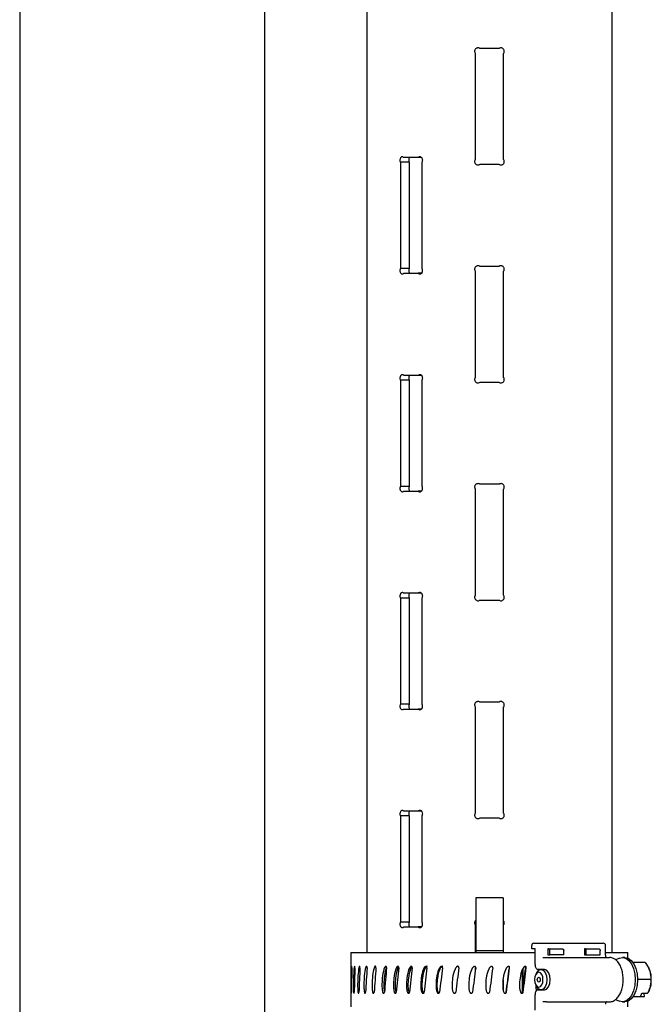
# Model space of a CAD drawing. Header units: inches. Extents: x 22 to 75, y 2 to 108.
# Tile 6 of 19: x 38 to 44, y 47 to 56. Entities that reach past the tile are written whole.
import ezdxf

# ---------------------------------------------------------------- set-up
doc = ezdxf.new("R2010")
doc.units = ezdxf.units.IN
doc.header["$MEASUREMENT"] = 0

msp = doc.modelspace()

# ---------------------------------------------------------------- linework, layer by layer
at = {"color": 7, "linetype": 'Continuous', "lineweight": 25}
for p, q in [((41.1824, 61.5026), (41.1824, 47.3933)), ((43.4324, 47.3933), (43.4324, 61.5026)), ((40.2442, 33.2151), (40.2442, 60.5276)), ((37.9942, 59.5589), (37.9942, 34.1713)), ((42.3938, 55.6901), (42.221, 55.6901)), ((42.1774, 55.6462), (42.1774, 54.6715)), ((42.4374, 54.6715), (42.4374, 55.6462)), ((41.6525, 54.6901), (41.5203, 54.6901)), ((41.6831, 54.6901), (41.6525, 54.6901)), ((41.4895, 54.6464), (41.4895, 53.6714)), ((41.5705, 54.6464), (41.4895, 54.6464)), ((41.5705, 54.6464), (41.5705, 53.6714)), ((41.6887, 53.6714), (41.6887, 54.6464)), ((42.221, 54.6276), (42.3938, 54.6276)), ((42.3938, 53.6901), (42.221, 53.6901)), ((41.5705, 53.6714), (41.4895, 53.6714)), ((41.5203, 53.6276), (41.6525, 53.6276)), ((41.683, 53.6276), (41.6525, 53.6276)), ((42.1774, 53.6462), (42.1774, 52.6715)), ((42.4374, 52.6715), (42.4374, 53.6462)), ((41.4895, 52.6464), (41.4895, 51.6714)), ((41.5705, 52.6464), (41.4895, 52.6464)), ((41.6525, 52.6901), (41.5203, 52.6901)), ((41.5705, 52.6464), (41.5705, 51.6714)), ((41.6831, 52.6901), (41.6525, 52.6901)), ((41.6887, 51.6714), (41.6887, 52.6464)), ((42.221, 52.6276), (42.3938, 52.6276)), ((41.5705, 51.6714), (41.4895, 51.6714)), ((41.5203, 51.6276), (41.6525, 51.6276)), ((41.683, 51.6276), (41.6525, 51.6276)), ((42.1774, 51.6462), (42.1774, 50.6715)), ((42.3938, 51.6901), (42.221, 51.6901)), ((42.4374, 50.6715), (42.4374, 51.6462)), ((41.4895, 50.6464), (41.4895, 49.6714)), ((41.5705, 50.6464), (41.4895, 50.6464)), ((41.6525, 50.6901), (41.5203, 50.6901)), ((41.5705, 50.6464), (41.5705, 49.6714)), ((41.6831, 50.6901), (41.6525, 50.6901)), ((41.6887, 49.6714), (41.6887, 50.6464)), ((42.221, 50.6276), (42.3938, 50.6276)), ((41.5705, 49.6714), (41.4895, 49.6714)), ((41.5203, 49.6276), (41.6525, 49.6276)), ((41.683, 49.6276), (41.6525, 49.6276)), ((42.1774, 49.6462), (42.1774, 48.6715)), ((42.3938, 49.6901), (42.221, 49.6901)), ((42.4374, 48.6715), (42.4374, 49.6462)), ((41.4895, 48.6464), (41.4895, 47.6714)), ((41.5705, 48.6464), (41.4895, 48.6464)), ((41.6525, 48.6901), (41.5203, 48.6901)), ((41.5705, 48.6464), (41.5705, 47.6714)), ((41.6831, 48.6901), (41.6525, 48.6901)), ((41.6887, 47.6714), (41.6887, 48.6464)), ((42.221, 48.6276), (42.3938, 48.6276)), ((42.4324, 47.8933), (42.1824, 47.8933)), ((42.1824, 47.8933), (42.1824, 47.6933)), ((42.4324, 47.8933), (42.4324, 47.6933)), ((41.5705, 47.6714), (41.4895, 47.6714)), ((42.1774, 47.6462), (42.1774, 47.3933)), ((42.1824, 47.6933), (42.1824, 47.4239)), ((42.4324, 47.6933), (42.4324, 47.4239)), ((42.4374, 47.3933), (42.4374, 47.6462)), ((41.5203, 47.6276), (41.6525, 47.6276)), ((41.683, 47.6276), (41.6525, 47.6276)), ((42.6956, 47.4247), (42.6956, 47.4558)), ((42.7141, 47.4783), (42.7726, 47.4783)), ((42.7726, 47.4783), (43.3514, 47.4783)), ((43.3739, 47.3696), (43.3739, 47.4558)), ((41.0344, 47.3933), (41.0344, 46.8933)), ((41.0344, 47.3933), (42.7262, 47.3933)), ((42.1824, 47.4239), (42.1824, 47.4083)), ((42.4324, 47.4083), (42.1824, 47.4083)), ((42.1824, 47.4083), (42.1824, 47.3933)), ((42.4324, 47.4239), (42.4324, 47.4083)), ((42.4324, 47.4083), (42.4324, 47.3933)), ((42.7262, 47.4247), (42.6956, 47.4247)), ((42.7262, 47.282), (42.7262, 47.4247)), ((42.8439, 47.4247), (42.8439, 47.3722)), ((42.8532, 47.4247), (42.8439, 47.4247)), ((42.8439, 47.3722), (42.8618, 47.3722)), ((42.8532, 47.4247), (42.9805, 47.4247)), ((42.8618, 47.3722), (42.8618, 47.4097)), ((42.989, 47.3722), (42.8618, 47.3722)), ((42.989, 47.3722), (42.989, 47.4097)), ((43.1785, 47.4247), (43.1785, 47.3722)), ((43.1878, 47.4247), (43.1785, 47.4247)), ((43.1785, 47.3722), (43.1964, 47.3722)), ((43.1878, 47.4247), (43.3151, 47.4247)), ((43.1964, 47.3722), (43.1964, 47.4097)), ((43.1964, 47.3722), (43.3236, 47.3722)), ((43.3236, 47.3722), (43.3236, 47.4097)), ((43.3739, 47.3933), (43.5784, 47.3933)), ((43.5784, 47.3409), (43.5784, 47.3933)), ((42.7983, 47.3471), (42.83, 47.3471)), ((42.83, 47.3471), (43.4089, 47.3471)), ((43.5006, 47.3405), (43.4659, 47.3246)), ((43.5499, 47.3471), (43.53, 47.3471)), ((43.7355, 47.2995), (43.6246, 47.2995)), ((41.2597, 47.2658), (41.2545, 47.2658)), ((42.1774, 47.262), (42.1774, 47.2269)), ((42.48, 47.2657), (42.4827, 47.2657)), ((42.6112, 47.0269), (42.6112, 47.2402)), ((42.6169, 47.0705), (42.6169, 47.2496)), ((42.7432, 47.2106), (42.7325, 47.1925)), ((42.7804, 47.237), (42.7519, 47.237)), ((42.7586, 47.2361), (42.7555, 47.2242)), ((42.8116, 47.237), (42.7804, 47.237)), ((43.7659, 47.2556), (43.7623, 47.2616)), ((42.4324, 47.1403), (42.4324, 47.048)), ((42.7325, 47.0941), (42.7432, 47.0759)), ((43.787, 47.1433), (43.6663, 47.1433)), ((42.2944, 47.0178), (42.2943, 47.0178)), ((42.2944, 47.0178), (42.2955, 47.0179)), ((42.7262, 46.8619), (42.7262, 47.0045)), ((42.7519, 47.0495), (42.7804, 47.0495)), ((42.7804, 47.0495), (42.8116, 47.0495)), ((43.6944, 46.987), (43.7047, 47.0183)), ((43.7047, 47.0183), (43.7582, 47.0183)), ((43.7321, 46.9951), (43.7244, 47.0183)), ((43.7631, 47.0264), (43.7659, 47.031)), ((42.83, 46.9394), (42.7983, 46.9394)), ((42.83, 46.9394), (43.4089, 46.9394)), ((43.4658, 46.962), (43.5006, 46.946)), ((43.53, 46.9394), (43.5499, 46.9394)), ((43.5784, 46.8933), (43.5784, 46.9456)), ((43.6944, 46.987), (43.6246, 46.987)), ((43.7273, 46.987), (43.6944, 46.987)), ((43.7273, 46.987), (43.7321, 46.9951))]:
    msp.add_line(p, q, dxfattribs=at)
at = {"color": 7, "linetype": 'Continuous', "lineweight": 25, "flags": 128}
for points in [[(42.8618, 47.4097), (42.8616, 47.4126), (42.8611, 47.4154), (42.8603, 47.418), (42.8593, 47.4203), (42.858, 47.4221), (42.8565, 47.4235), (42.8549, 47.4244), (42.8532, 47.4247)], [(42.9805, 47.4247), (42.9821, 47.4244), (42.9837, 47.4235), (42.9852, 47.4221), (42.9865, 47.4203), (42.9876, 47.418), (42.9884, 47.4154), (42.9889, 47.4126), (42.989, 47.4097)], [(43.1964, 47.4097), (43.1962, 47.4126), (43.1957, 47.4154), (43.1949, 47.418), (43.1938, 47.4203), (43.1925, 47.4221), (43.1911, 47.4235), (43.1895, 47.4244), (43.1878, 47.4247)], [(43.3151, 47.4247), (43.3167, 47.4244), (43.3183, 47.4235), (43.3198, 47.4221), (43.3211, 47.4203), (43.3222, 47.418), (43.323, 47.4154), (43.3235, 47.4126), (43.3236, 47.4097)], [(42.7262, 47.282), (42.7267, 47.2732), (42.7282, 47.2648), (42.7305, 47.257), (42.7337, 47.2502), (42.7376, 47.2446), (42.7421, 47.2404), (42.7469, 47.2379), (42.7519, 47.237)], [(43.5006, 47.3405), (43.53, 47.3471), (43.5602, 47.3402), (43.5882, 47.3198), (43.6123, 47.2874), (43.6308, 47.2452), (43.6425, 47.196), (43.6464, 47.1433), (43.6425, 47.0905), (43.6308, 47.0413), (43.6123, 46.9991), (43.5882, 46.9667), (43.5602, 46.9464), (43.53, 46.9394), (43.5006, 46.946)], [(43.5499, 47.3471), (43.58, 47.3402), (43.6081, 47.3198), (43.6322, 47.2874), (43.6507, 47.2452), (43.6623, 47.196), (43.6663, 47.1433), (43.6623, 47.0905), (43.6507, 47.0413), (43.6322, 46.9991), (43.6081, 46.9667), (43.58, 46.9464), (43.5499, 46.9394)], [(42.7596, 47.0748), (42.7746, 47.08), (42.7873, 47.0949), (42.7957, 47.1171), (42.7987, 47.1433), (42.7957, 47.1695), (42.7873, 47.1917), (42.7746, 47.2065), (42.7596, 47.2117), (42.7447, 47.2065), (42.732, 47.1917), (42.7235, 47.1695), (42.7206, 47.1433), (42.7235, 47.1171), (42.732, 47.0949), (42.7447, 47.08), (42.7596, 47.0748)], [(42.7432, 47.2106), (42.7599, 47.2299), (42.7804, 47.237), (42.8009, 47.2299), (42.8182, 47.2096), (42.8298, 47.1791), (42.8339, 47.1433), (42.8298, 47.1074), (42.8182, 47.077), (42.8009, 47.0567), (42.7804, 47.0495), (42.7804, 47.0495)], [(42.8116, 47.0495), (42.832, 47.0567), (42.8494, 47.077), (42.861, 47.1074), (42.8651, 47.1433), (42.861, 47.1791), (42.8494, 47.2096), (42.832, 47.2299), (42.8116, 47.237)], [(42.7596, 47.1204), (42.7546, 47.1222), (42.7504, 47.1271), (42.7476, 47.1345), (42.7466, 47.1433), (42.7476, 47.152), (42.7504, 47.1594), (42.7546, 47.1643), (42.7596, 47.1661), (42.7646, 47.1643), (42.7688, 47.1594), (42.7717, 47.152), (42.7727, 47.1433), (42.7717, 47.1345), (42.7688, 47.1271), (42.7646, 47.1222), (42.7596, 47.1204)], [(42.7519, 47.0495), (42.7469, 47.0486), (42.7421, 47.0461), (42.7376, 47.0419), (42.7337, 47.0363), (42.7305, 47.0295), (42.7282, 47.0217), (42.7267, 47.0133), (42.7262, 47.0045)], [(42.7804, 47.0495), (42.7599, 47.0567), (42.7432, 47.0759)]]:
    msp.add_lwpolyline(points, dxfattribs=at)
at = {"color": 7, "linetype": 'Continuous', "lineweight": 25}
for centre, radius, start, end in [((42.7163, 47.4576), 0.0208, 96.16532, 185.05888), ((43.3514, 47.4558), 0.0225, 0, 90), ((43.6183, 47.1693), 0.171, 17.73494, 30.30154), ((43.5338, 47.1433), 0.2594, 342.46868, 17.53132), ((43.6158, 47.1183), 0.1737, 329.79737, 342.16615)]:
    msp.add_arc(centre, radius, start, end, dxfattribs=at)
for major_axis, ratio, start_param, end_param in [((0.117, 9.6694), 0.131096, 1.542692, 1.565852), ((0.2739, 9.6693), 0.128569, 1.544748, 1.567909), ((0.4264, 9.6693), 0.124051, 1.546576, 1.569737), ((0.5718, 9.6692), 0.117628, 1.548062, 1.571222), ((0.7079, 9.6691), 0.109421, 1.549117, 1.572278), ((0.8328, 9.669), 0.099579, 1.549682, 1.572843), ((0.9445, 9.669), 0.088273, 1.549729, 1.572889), ((1.0416, 9.6691), 0.075691, 1.54926, 1.57242), ((1.1228, 9.6691), 0.062033, 1.54831, 1.57147), ((1.1872, 9.6692), 0.047508, 1.546939, 1.5701), ((1.234, 9.6693), 0.032325, 1.545232, 1.568392), ((1.2627, 9.6694), 0.0167, 1.543287, 1.566448), ((1.273, 9.6694), 0.000848, 1.541218, 1.564378), ((1.2418, 9.4947), 0.015015, 4.721003, 4.744589), ((1.2647, 9.6694), 0.015015, 4.720882, 4.744043), ((1.2156, 9.4946), 0.030674, 4.722966, 4.746553), ((1.238, 9.6693), 0.030674, 4.722846, 4.746006)]:
    msp.add_ellipse((42.3074, 46.9651), major_axis=major_axis, ratio=ratio, start_param=start_param, end_param=end_param, dxfattribs=at)
for points, knots in [([(42.221, 55.6901), (42.2203, 55.6906), (42.2168, 55.693), (42.2095, 55.696), (42.1988, 55.6966), (42.1885, 55.6937), (42.1798, 55.6874), (42.1736, 55.6786), (42.1707, 55.6683), (42.1714, 55.6577), (42.1745, 55.6504), (42.1769, 55.6469), (42.1774, 55.6462)], [0, 0, 0, 0, 0.026358, 0.144519, 0.263069, 0.382035, 0.501193, 0.620069, 0.738232, 0.855673, 0.972885, 1, 1, 1, 1]), ([(42.4374, 55.6462), (42.438, 55.6471), (42.4406, 55.6507), (42.443, 55.6571), (42.444, 55.6663), (42.4425, 55.6755), (42.4373, 55.6848), (42.4294, 55.6919), (42.4196, 55.696), (42.4089, 55.6966), (42.4, 55.6942), (42.3955, 55.6912), (42.3938, 55.6901)], [0, 0, 0, 0, 0.033577, 0.151952, 0.225642, 0.343045, 0.460432, 0.578256, 0.696853, 0.815921, 0.934965, 1, 1, 1, 1]), ([(41.5203, 54.6901), (41.5198, 54.6906), (41.5173, 54.6932), (41.512, 54.6962), (41.5044, 54.6968), (41.4972, 54.6938), (41.4912, 54.6876), (41.4869, 54.6788), (41.4849, 54.6685), (41.4854, 54.6578), (41.4875, 54.6505), (41.4892, 54.647), (41.4895, 54.6464)], [0, 0, 0, 0, 0.028961, 0.146806, 0.265039, 0.383687, 0.502526, 0.621085, 0.738932, 0.856059, 0.972957, 1, 1, 1, 1]), ([(41.5753, 54.6901), (41.5743, 54.6892), (41.5712, 54.6863), (41.568, 54.6787), (41.5659, 54.6685), (41.5664, 54.6578), (41.5685, 54.6505), (41.5702, 54.647), (41.5705, 54.6464)], [0, 0, 0, 0, 0.105199, 0.318783, 0.530742, 0.741057, 0.950854, 1, 1, 1, 1]), ([(41.6887, 54.6464), (41.6892, 54.6472), (41.6914, 54.6509), (41.6935, 54.6573), (41.6943, 54.6664), (41.693, 54.6756), (41.6886, 54.6849), (41.682, 54.6921), (41.6738, 54.6962), (41.6649, 54.6968), (41.6576, 54.6943), (41.6538, 54.6912), (41.6525, 54.6901)], [0, 0, 0, 0, 0.033488, 0.151547, 0.225041, 0.342131, 0.459206, 0.576716, 0.694997, 0.813749, 0.932476, 1, 1, 1, 1]), ([(42.1774, 54.6715), (42.1762, 54.6698), (42.1732, 54.6651), (42.1708, 54.6561), (42.1714, 54.6455), (42.1756, 54.6357), (42.1827, 54.6278), (42.192, 54.6227), (42.2026, 54.621), (42.2128, 54.6226), (42.2184, 54.6261), (42.221, 54.6276)], [0, 0, 0, 0, 0.07113, 0.18928, 0.306707, 0.423906, 0.541531, 0.659927, 0.778929, 0.898057, 1, 1, 1, 1]), ([(42.3938, 54.6276), (42.3966, 54.626), (42.4023, 54.6225), (42.4126, 54.621), (42.4232, 54.6228), (42.4325, 54.6281), (42.4396, 54.6362), (42.4431, 54.6449), (42.444, 54.6541), (42.4426, 54.6631), (42.4391, 54.6688), (42.4374, 54.6715)], [0, 0, 0, 0, 0.107126, 0.225524, 0.344352, 0.463475, 0.58248, 0.700878, 0.774583, 0.892009, 1, 1, 1, 1]), ([(42.221, 53.6901), (42.2203, 53.6906), (42.2168, 53.693), (42.2095, 53.696), (42.1988, 53.6966), (42.1885, 53.6937), (42.1798, 53.6874), (42.1736, 53.6786), (42.1707, 53.6683), (42.1714, 53.6577), (42.1745, 53.6504), (42.1769, 53.6469), (42.1774, 53.6462)], [0, 0, 0, 0, 0.026358, 0.144519, 0.263069, 0.382035, 0.501193, 0.620069, 0.738232, 0.855673, 0.972885, 1, 1, 1, 1]), ([(42.4374, 53.6462), (42.438, 53.6471), (42.4406, 53.6507), (42.443, 53.6571), (42.444, 53.6663), (42.4425, 53.6755), (42.4373, 53.6848), (42.4294, 53.6919), (42.4196, 53.696), (42.4089, 53.6966), (42.4, 53.6942), (42.3955, 53.6912), (42.3938, 53.6901)], [0, 0, 0, 0, 0.033577, 0.151952, 0.225642, 0.343045, 0.460432, 0.578256, 0.696853, 0.815921, 0.934965, 1, 1, 1, 1]), ([(41.4895, 53.6714), (41.4883, 53.6684), (41.4858, 53.6624), (41.4848, 53.6517), (41.4862, 53.6413), (41.49, 53.6322), (41.4956, 53.6253), (41.5026, 53.6214), (41.5101, 53.6211), (41.5162, 53.6237), (41.5193, 53.6267), (41.5203, 53.6276)], [0, 0, 0, 0, 0.11734, 0.234699, 0.35166, 0.468659, 0.586275, 0.704653, 0.823464, 0.942212, 1, 1, 1, 1]), ([(41.5705, 53.6714), (41.5692, 53.6684), (41.5668, 53.6624), (41.5659, 53.6517), (41.5673, 53.6414), (41.5705, 53.6328), (41.5738, 53.6292), (41.5752, 53.6276)], [0, 0, 0, 0, 0.211551, 0.423145, 0.633829, 0.844596, 1, 1, 1, 1]), ([(41.6525, 53.6276), (41.6549, 53.6258), (41.6599, 53.6221), (41.6687, 53.6208), (41.6774, 53.6229), (41.6851, 53.6285), (41.6909, 53.6367), (41.694, 53.6468), (41.6941, 53.6574), (41.6919, 53.6658), (41.6895, 53.67), (41.6887, 53.6714)], [0, 0, 0, 0, 0.118264, 0.236515, 0.355079, 0.473915, 0.592595, 0.71064, 0.827917, 0.944814, 1, 1, 1, 1]), ([(41.5203, 52.6901), (41.5198, 52.6906), (41.5173, 52.6932), (41.512, 52.6962), (41.5044, 52.6968), (41.4972, 52.6938), (41.4912, 52.6876), (41.4869, 52.6788), (41.4849, 52.6685), (41.4854, 52.6578), (41.4875, 52.6505), (41.4892, 52.647), (41.4895, 52.6464)], [0, 0, 0, 0, 0.028961, 0.146806, 0.265039, 0.383687, 0.502526, 0.621085, 0.738932, 0.856059, 0.972957, 1, 1, 1, 1]), ([(41.6887, 52.6464), (41.6892, 52.6472), (41.6914, 52.6509), (41.6935, 52.6573), (41.6943, 52.6664), (41.693, 52.6756), (41.6886, 52.6849), (41.682, 52.6921), (41.6738, 52.6962), (41.6649, 52.6968), (41.6576, 52.6943), (41.6538, 52.6912), (41.6525, 52.6901)], [0, 0, 0, 0, 0.033488, 0.151547, 0.225041, 0.342131, 0.459206, 0.576716, 0.694997, 0.813749, 0.932476, 1, 1, 1, 1]), ([(41.5753, 52.6901), (41.5743, 52.6892), (41.5712, 52.6863), (41.568, 52.6787), (41.5659, 52.6685), (41.5664, 52.6578), (41.5685, 52.6505), (41.5702, 52.647), (41.5705, 52.6464)], [0, 0, 0, 0, 0.105199, 0.318783, 0.530742, 0.741057, 0.950854, 1, 1, 1, 1]), ([(42.1774, 52.6715), (42.1762, 52.6698), (42.1732, 52.6651), (42.1708, 52.6561), (42.1714, 52.6455), (42.1756, 52.6357), (42.1827, 52.6278), (42.192, 52.6227), (42.2026, 52.621), (42.2128, 52.6226), (42.2184, 52.6261), (42.221, 52.6276)], [0, 0, 0, 0, 0.07113, 0.18928, 0.306707, 0.423906, 0.541531, 0.659927, 0.778929, 0.898057, 1, 1, 1, 1]), ([(42.3938, 52.6276), (42.3966, 52.626), (42.4023, 52.6225), (42.4126, 52.621), (42.4232, 52.6228), (42.4325, 52.6281), (42.4396, 52.6362), (42.4431, 52.6449), (42.444, 52.6541), (42.4426, 52.6631), (42.4391, 52.6688), (42.4374, 52.6715)], [0, 0, 0, 0, 0.107126, 0.225524, 0.344352, 0.463475, 0.58248, 0.700878, 0.774583, 0.892009, 1, 1, 1, 1]), ([(41.4895, 51.6714), (41.4883, 51.6684), (41.4858, 51.6624), (41.4848, 51.6517), (41.4862, 51.6413), (41.49, 51.6322), (41.4956, 51.6253), (41.5026, 51.6214), (41.5101, 51.6211), (41.5162, 51.6237), (41.5193, 51.6267), (41.5203, 51.6276)], [0, 0, 0, 0, 0.11734, 0.234699, 0.35166, 0.468659, 0.586275, 0.704653, 0.823464, 0.942212, 1, 1, 1, 1]), ([(41.5705, 51.6714), (41.5692, 51.6684), (41.5668, 51.6624), (41.5659, 51.6517), (41.5673, 51.6414), (41.5705, 51.6328), (41.5738, 51.6292), (41.5752, 51.6276)], [0, 0, 0, 0, 0.211551, 0.423145, 0.633829, 0.844596, 1, 1, 1, 1]), ([(41.6525, 51.6276), (41.6549, 51.6258), (41.6599, 51.6221), (41.6687, 51.6208), (41.6774, 51.6229), (41.6851, 51.6285), (41.6909, 51.6367), (41.694, 51.6468), (41.6941, 51.6574), (41.6919, 51.6658), (41.6895, 51.67), (41.6887, 51.6714)], [0, 0, 0, 0, 0.118264, 0.236515, 0.355079, 0.473915, 0.592595, 0.71064, 0.827917, 0.944814, 1, 1, 1, 1]), ([(42.221, 51.6901), (42.2203, 51.6906), (42.2168, 51.693), (42.2095, 51.696), (42.1988, 51.6966), (42.1885, 51.6937), (42.1798, 51.6874), (42.1736, 51.6786), (42.1707, 51.6683), (42.1714, 51.6577), (42.1745, 51.6504), (42.1769, 51.6469), (42.1774, 51.6462)], [0, 0, 0, 0, 0.026358, 0.144519, 0.263069, 0.382035, 0.501193, 0.620069, 0.738232, 0.855673, 0.972885, 1, 1, 1, 1]), ([(42.4374, 51.6462), (42.438, 51.6471), (42.4406, 51.6507), (42.443, 51.6571), (42.444, 51.6663), (42.4425, 51.6755), (42.4373, 51.6848), (42.4294, 51.6919), (42.4196, 51.696), (42.4089, 51.6966), (42.4, 51.6942), (42.3955, 51.6912), (42.3938, 51.6901)], [0, 0, 0, 0, 0.033577, 0.151952, 0.225642, 0.343045, 0.460432, 0.578256, 0.696853, 0.815921, 0.934965, 1, 1, 1, 1]), ([(41.5203, 50.6901), (41.5198, 50.6906), (41.5173, 50.6932), (41.512, 50.6962), (41.5044, 50.6968), (41.4972, 50.6938), (41.4912, 50.6876), (41.4869, 50.6788), (41.4849, 50.6685), (41.4854, 50.6578), (41.4875, 50.6505), (41.4892, 50.647), (41.4895, 50.6464)], [0, 0, 0, 0, 0.028961, 0.146806, 0.265039, 0.383687, 0.502526, 0.621085, 0.738932, 0.856059, 0.972957, 1, 1, 1, 1]), ([(41.5753, 50.6901), (41.5743, 50.6892), (41.5712, 50.6863), (41.568, 50.6787), (41.5659, 50.6685), (41.5664, 50.6578), (41.5685, 50.6505), (41.5702, 50.647), (41.5705, 50.6464)], [0, 0, 0, 0, 0.105199, 0.318783, 0.530742, 0.741057, 0.950854, 1, 1, 1, 1]), ([(41.6887, 50.6464), (41.6892, 50.6472), (41.6914, 50.6509), (41.6935, 50.6573), (41.6943, 50.6664), (41.693, 50.6756), (41.6886, 50.6849), (41.682, 50.6921), (41.6738, 50.6962), (41.6649, 50.6968), (41.6576, 50.6943), (41.6538, 50.6912), (41.6525, 50.6901)], [0, 0, 0, 0, 0.033488, 0.151547, 0.225041, 0.342131, 0.459206, 0.576716, 0.694997, 0.813749, 0.932476, 1, 1, 1, 1]), ([(42.1774, 50.6715), (42.1762, 50.6698), (42.1732, 50.6651), (42.1708, 50.6561), (42.1714, 50.6455), (42.1756, 50.6357), (42.1827, 50.6278), (42.192, 50.6227), (42.2026, 50.621), (42.2128, 50.6226), (42.2184, 50.6261), (42.221, 50.6276)], [0, 0, 0, 0, 0.07113, 0.18928, 0.306707, 0.423906, 0.541531, 0.659927, 0.778929, 0.898057, 1, 1, 1, 1]), ([(42.3938, 50.6276), (42.3966, 50.626), (42.4023, 50.6225), (42.4126, 50.621), (42.4232, 50.6228), (42.4325, 50.6281), (42.4396, 50.6362), (42.4431, 50.6449), (42.444, 50.6541), (42.4426, 50.6631), (42.4391, 50.6688), (42.4374, 50.6715)], [0, 0, 0, 0, 0.107126, 0.225524, 0.344352, 0.463475, 0.58248, 0.700878, 0.774583, 0.892009, 1, 1, 1, 1]), ([(41.4895, 49.6714), (41.4883, 49.6684), (41.4858, 49.6624), (41.4848, 49.6517), (41.4862, 49.6413), (41.49, 49.6322), (41.4956, 49.6253), (41.5026, 49.6214), (41.5101, 49.6211), (41.5162, 49.6237), (41.5193, 49.6267), (41.5203, 49.6276)], [0, 0, 0, 0, 0.11734, 0.234699, 0.35166, 0.468659, 0.586275, 0.704653, 0.823464, 0.942212, 1, 1, 1, 1]), ([(41.5705, 49.6714), (41.5692, 49.6684), (41.5668, 49.6624), (41.5659, 49.6517), (41.5673, 49.6414), (41.5705, 49.6328), (41.5738, 49.6292), (41.5752, 49.6276)], [0, 0, 0, 0, 0.211551, 0.423145, 0.633829, 0.844596, 1, 1, 1, 1]), ([(41.6525, 49.6276), (41.6549, 49.6258), (41.6599, 49.6221), (41.6687, 49.6208), (41.6774, 49.6229), (41.6851, 49.6285), (41.6909, 49.6367), (41.694, 49.6468), (41.6941, 49.6574), (41.6919, 49.6658), (41.6895, 49.67), (41.6887, 49.6714)], [0, 0, 0, 0, 0.118264, 0.236515, 0.355079, 0.473915, 0.592595, 0.71064, 0.827917, 0.944814, 1, 1, 1, 1]), ([(42.221, 49.6901), (42.2203, 49.6906), (42.2168, 49.693), (42.2095, 49.696), (42.1988, 49.6966), (42.1885, 49.6937), (42.1798, 49.6874), (42.1736, 49.6786), (42.1707, 49.6683), (42.1714, 49.6577), (42.1745, 49.6504), (42.1769, 49.6469), (42.1774, 49.6462)], [0, 0, 0, 0, 0.026358, 0.144519, 0.263069, 0.382035, 0.501193, 0.620069, 0.738232, 0.855673, 0.972885, 1, 1, 1, 1]), ([(42.4374, 49.6462), (42.438, 49.6471), (42.4406, 49.6507), (42.443, 49.6571), (42.444, 49.6663), (42.4425, 49.6755), (42.4373, 49.6848), (42.4294, 49.6919), (42.4196, 49.696), (42.4089, 49.6966), (42.4, 49.6942), (42.3955, 49.6912), (42.3938, 49.6901)], [0, 0, 0, 0, 0.033577, 0.151952, 0.225642, 0.343045, 0.460432, 0.578256, 0.696853, 0.815921, 0.934965, 1, 1, 1, 1]), ([(41.5203, 48.6901), (41.5198, 48.6906), (41.5173, 48.6932), (41.512, 48.6962), (41.5044, 48.6968), (41.4972, 48.6938), (41.4912, 48.6876), (41.4869, 48.6788), (41.4849, 48.6685), (41.4854, 48.6578), (41.4875, 48.6505), (41.4892, 48.647), (41.4895, 48.6464)], [0, 0, 0, 0, 0.028961, 0.146806, 0.265039, 0.383687, 0.502526, 0.621085, 0.738932, 0.856059, 0.972957, 1, 1, 1, 1]), ([(41.5753, 48.6901), (41.5743, 48.6892), (41.5712, 48.6863), (41.568, 48.6787), (41.5659, 48.6685), (41.5664, 48.6578), (41.5685, 48.6505), (41.5702, 48.647), (41.5705, 48.6464)], [0, 0, 0, 0, 0.105199, 0.318783, 0.530742, 0.741057, 0.950854, 1, 1, 1, 1]), ([(41.6887, 48.6464), (41.6892, 48.6472), (41.6914, 48.6509), (41.6935, 48.6573), (41.6943, 48.6664), (41.693, 48.6756), (41.6886, 48.6849), (41.682, 48.6921), (41.6738, 48.6962), (41.6649, 48.6968), (41.6576, 48.6943), (41.6538, 48.6912), (41.6525, 48.6901)], [0, 0, 0, 0, 0.033488, 0.151547, 0.225041, 0.342131, 0.459206, 0.576716, 0.694997, 0.813749, 0.932476, 1, 1, 1, 1]), ([(42.1774, 48.6715), (42.1762, 48.6698), (42.1732, 48.6651), (42.1708, 48.6561), (42.1714, 48.6455), (42.1756, 48.6357), (42.1827, 48.6278), (42.192, 48.6227), (42.2026, 48.621), (42.2128, 48.6226), (42.2184, 48.6261), (42.221, 48.6276)], [0, 0, 0, 0, 0.07113, 0.18928, 0.306707, 0.423906, 0.541531, 0.659927, 0.778929, 0.898057, 1, 1, 1, 1]), ([(42.3938, 48.6276), (42.3966, 48.626), (42.4023, 48.6225), (42.4126, 48.621), (42.4232, 48.6228), (42.4325, 48.6281), (42.4396, 48.6362), (42.4431, 48.6449), (42.444, 48.6541), (42.4426, 48.6631), (42.4391, 48.6688), (42.4374, 48.6715)], [0, 0, 0, 0, 0.107126, 0.225524, 0.344352, 0.463475, 0.58248, 0.700878, 0.774583, 0.892009, 1, 1, 1, 1]), ([(41.4895, 47.6714), (41.4883, 47.6684), (41.4858, 47.6624), (41.4848, 47.6517), (41.4862, 47.6413), (41.49, 47.6322), (41.4956, 47.6253), (41.5026, 47.6214), (41.5101, 47.6211), (41.5162, 47.6237), (41.5193, 47.6267), (41.5203, 47.6276)], [0, 0, 0, 0, 0.11734, 0.234699, 0.35166, 0.468659, 0.586275, 0.704653, 0.823464, 0.942212, 1, 1, 1, 1]), ([(41.5705, 47.6714), (41.5692, 47.6684), (41.5668, 47.6624), (41.5659, 47.6517), (41.5673, 47.6414), (41.5705, 47.6328), (41.5738, 47.6292), (41.5752, 47.6276)], [0, 0, 0, 0, 0.211551, 0.423145, 0.633829, 0.844596, 1, 1, 1, 1]), ([(41.6525, 47.6276), (41.6549, 47.6258), (41.6599, 47.6221), (41.6687, 47.6208), (41.6774, 47.6229), (41.6851, 47.6285), (41.6909, 47.6367), (41.694, 47.6468), (41.6941, 47.6574), (41.6919, 47.6658), (41.6895, 47.67), (41.6887, 47.6714)], [0, 0, 0, 0, 0.118264, 0.236515, 0.355079, 0.473915, 0.592595, 0.71064, 0.827917, 0.944814, 1, 1, 1, 1]), ([(42.1824, 47.6886), (42.1817, 47.6881), (42.178, 47.6856), (42.1737, 47.6785), (42.1707, 47.6683), (42.1714, 47.6577), (42.1745, 47.6504), (42.1769, 47.6469), (42.1774, 47.6462)], [0, 0, 0, 0, 0.058018, 0.282512, 0.50566, 0.727442, 0.948794, 1, 1, 1, 1]), ([(42.4374, 47.6462), (42.438, 47.6471), (42.4406, 47.6507), (42.443, 47.6571), (42.444, 47.6663), (42.4424, 47.6754), (42.4383, 47.6837), (42.434, 47.6872), (42.4324, 47.6884)], [0, 0, 0, 0, 0.063536, 0.287529, 0.426968, 0.649121, 0.871246, 1, 1, 1, 1]), ([(43.3802, 47.3465), (43.3803, 47.3464), (43.3805, 47.3463), (43.3788, 47.3482), (43.3766, 47.3526), (43.3747, 47.3594), (43.374, 47.3655), (43.3739, 47.369), (43.3739, 47.3696)], [0, 0, 0, 0, 0.104966, 0.298736, 0.497942, 0.712648, 0.953128, 1, 1, 1, 1]), ([(43.4089, 46.9394), (43.4154, 46.9399), (43.4324, 46.9411), (43.4587, 46.9533), (43.4851, 46.9772), (43.5072, 47.011), (43.5238, 47.0534), (43.5336, 47.1015), (43.536, 47.1522), (43.531, 47.2024), (43.5186, 47.2491), (43.4993, 47.2898), (43.4746, 47.3207), (43.4461, 47.3404), (43.4234, 47.3468), (43.4111, 47.3471), (43.4089, 47.3471)], [0, 0, 0, 0, 0.045132, 0.118392, 0.193121, 0.271693, 0.35252, 0.43345, 0.514163, 0.594911, 0.675977, 0.757728, 0.840455, 0.914111, 0.984633, 1, 1, 1, 1]), ([(43.7355, 47.2995), (43.7519, 47.2772), (43.7705, 47.2518), (43.7799, 47.2247), (43.7811, 47.2214)], [0, 0, 0, 0, 0.879034, 1, 1, 1, 1]), ([(41.0424, 47.2657), (41.0423, 47.2657), (41.042, 47.2657), (41.0414, 47.2634), (41.0405, 47.2551), (41.0387, 47.2204), (41.0378, 47.1626), (41.0374, 47.104), (41.0375, 47.0678), (41.0377, 47.0489), (41.038, 47.0352), (41.0383, 47.0257), (41.0386, 47.0209), (41.0389, 47.0185), (41.0391, 47.018), (41.0392, 47.0178)], [0, 0, 0, 0, 0.013178, 0.030128, 0.059771, 0.148269, 0.460282, 0.709763, 0.798501, 0.860592, 0.920932, 0.954229, 0.975598, 0.989892, 1, 1, 1, 1]), ([(41.0436, 47.2522), (41.0436, 47.2535), (41.0436, 47.2563), (41.0434, 47.2601), (41.0431, 47.2633), (41.0427, 47.265), (41.0425, 47.2655), (41.0424, 47.2657)], [0, 0, 0, 0, 0.219964, 0.439927, 0.659925, 0.880009, 1, 1, 1, 1]), ([(41.0694, 47.2657), (41.0691, 47.2657), (41.0685, 47.2657), (41.0674, 47.2634), (41.0653, 47.2551), (41.0613, 47.2204), (41.0587, 47.1626), (41.0577, 47.104), (41.058, 47.0678), (41.0585, 47.0489), (41.0592, 47.0352), (41.0601, 47.0257), (41.0609, 47.0209), (41.0616, 47.0185), (41.062, 47.018), (41.0622, 47.0178)], [0, 0, 0, 0, 0.013178, 0.030128, 0.059771, 0.148269, 0.460282, 0.709763, 0.798501, 0.860592, 0.920932, 0.954229, 0.975598, 0.989892, 1, 1, 1, 1]), ([(41.0718, 47.2522), (41.0718, 47.2535), (41.0718, 47.2563), (41.0714, 47.2601), (41.0708, 47.2633), (41.0701, 47.265), (41.0696, 47.2655), (41.0694, 47.2657)], [0, 0, 0, 0, 0.219964, 0.439927, 0.659925, 0.880009, 1, 1, 1, 1]), ([(41.1151, 47.2657), (41.1147, 47.2657), (41.1137, 47.2657), (41.112, 47.2634), (41.1089, 47.2551), (41.1026, 47.2204), (41.0984, 47.1626), (41.0968, 47.104), (41.0973, 47.0678), (41.0981, 47.0489), (41.0992, 47.0352), (41.1006, 47.0257), (41.1019, 47.0209), (41.103, 47.0185), (41.1037, 47.018), (41.104, 47.0178)], [0, 0, 0, 0, 0.013178, 0.030128, 0.059771, 0.148269, 0.460282, 0.709763, 0.798501, 0.860592, 0.920932, 0.954229, 0.975598, 0.989892, 1, 1, 1, 1]), ([(41.1186, 47.2522), (41.1186, 47.2535), (41.1187, 47.2563), (41.1181, 47.2601), (41.1171, 47.2633), (41.1161, 47.265), (41.1153, 47.2655), (41.1151, 47.2657)], [0, 0, 0, 0, 0.219964, 0.439927, 0.659925, 0.880009, 1, 1, 1, 1]), ([(41.1787, 47.2657), (41.1781, 47.2657), (41.1769, 47.2657), (41.1746, 47.2634), (41.1704, 47.2551), (41.162, 47.2204), (41.1563, 47.1626), (41.1541, 47.104), (41.1548, 47.0678), (41.1559, 47.0489), (41.1575, 47.0352), (41.1594, 47.0257), (41.1611, 47.0209), (41.1626, 47.0185), (41.1636, 47.018), (41.164, 47.0178)], [0, 0, 0, 0, 0.013178, 0.030128, 0.059771, 0.148269, 0.460282, 0.709763, 0.798501, 0.860592, 0.920932, 0.954229, 0.975598, 0.989892, 1, 1, 1, 1]), ([(41.1833, 47.2522), (41.1834, 47.2535), (41.1834, 47.2563), (41.1827, 47.2601), (41.1814, 47.2633), (41.18, 47.265), (41.179, 47.2655), (41.1787, 47.2657)], [0, 0, 0, 0, 0.219964, 0.439927, 0.659925, 0.880009, 1, 1, 1, 1]), ([(41.2593, 47.2657), (41.2586, 47.2657), (41.2571, 47.2657), (41.2542, 47.2634), (41.2491, 47.2551), (41.2387, 47.2204), (41.2316, 47.1626), (41.2288, 47.104), (41.2297, 47.0678), (41.2311, 47.0489), (41.233, 47.0352), (41.2354, 47.0257), (41.2376, 47.0209), (41.2395, 47.0185), (41.2407, 47.018), (41.2411, 47.0178)], [0, 0, 0, 0, 0.013178, 0.030128, 0.059771, 0.148269, 0.460282, 0.709763, 0.798501, 0.860592, 0.920932, 0.954229, 0.975598, 0.989892, 1, 1, 1, 1]), ([(41.265, 47.2522), (41.265, 47.2535), (41.2651, 47.2563), (41.2642, 47.2601), (41.2626, 47.2633), (41.2609, 47.265), (41.2597, 47.2655), (41.2593, 47.2657)], [0, 0, 0, 0, 0.219964, 0.439927, 0.659925, 0.880009, 1, 1, 1, 1]), ([(41.3557, 47.2657), (41.3549, 47.2657), (41.3531, 47.2657), (41.3498, 47.2634), (41.3438, 47.2551), (41.3315, 47.2204), (41.3231, 47.1626), (41.3198, 47.104), (41.3208, 47.0678), (41.3225, 47.0489), (41.3247, 47.0352), (41.3276, 47.0257), (41.3302, 47.0209), (41.3324, 47.0185), (41.3338, 47.018), (41.3344, 47.0178)], [0, 0, 0, 0, 0.013178, 0.030128, 0.059771, 0.148269, 0.460282, 0.709763, 0.798501, 0.860592, 0.920932, 0.954229, 0.975598, 0.989892, 1, 1, 1, 1]), ([(41.3623, 47.2543), (41.36, 47.249), (41.3475, 47.2202), (41.341, 47.1621), (41.3373, 47.104), (41.3383, 47.0677), (41.3402, 47.049), (41.3415, 47.0377), (41.3432, 47.0327), (41.3432, 47.0325)], [0, 0, 0, 0, 0.082873, 0.452166, 0.747453, 0.852483, 0.925974, 0.997392, 1, 1, 1, 1]), ([(41.3624, 47.2522), (41.3624, 47.2535), (41.3625, 47.2563), (41.3614, 47.2601), (41.3596, 47.2633), (41.3576, 47.265), (41.3562, 47.2655), (41.3557, 47.2657)], [0, 0, 0, 0, 0.219964, 0.439927, 0.659925, 0.880009, 1, 1, 1, 1]), ([(41.4665, 47.2657), (41.4656, 47.2657), (41.4635, 47.2657), (41.4598, 47.2634), (41.453, 47.2551), (41.4391, 47.2204), (41.4294, 47.1626), (41.4256, 47.104), (41.4268, 47.0678), (41.4287, 47.0489), (41.4313, 47.0352), (41.4346, 47.0257), (41.4375, 47.0209), (41.44, 47.0185), (41.4416, 47.018), (41.4423, 47.0178)], [0, 0, 0, 0, 0.013178, 0.030128, 0.059771, 0.148269, 0.460282, 0.709763, 0.798501, 0.860592, 0.920932, 0.954229, 0.975598, 0.989892, 1, 1, 1, 1]), ([(41.4756, 47.2631), (41.4742, 47.2616), (41.4682, 47.2552), (41.455, 47.2198), (41.4449, 47.1628), (41.4412, 47.104), (41.4424, 47.0678), (41.4444, 47.0489), (41.4465, 47.0358), (41.4492, 47.029), (41.45, 47.027)], [0, 0, 0, 0, 0.028073, 0.125148, 0.467404, 0.741072, 0.838413, 0.906524, 0.972713, 1, 1, 1, 1]), ([(41.474, 47.2522), (41.474, 47.2535), (41.4741, 47.2563), (41.4729, 47.2601), (41.4709, 47.2633), (41.4686, 47.265), (41.467, 47.2655), (41.4665, 47.2657)], [0, 0, 0, 0, 0.219964, 0.439927, 0.659925, 0.880009, 1, 1, 1, 1]), ([(41.5899, 47.2657), (41.5889, 47.2657), (41.5866, 47.2657), (41.5825, 47.2634), (41.575, 47.2551), (41.5596, 47.2204), (41.549, 47.1626), (41.5448, 47.104), (41.5461, 47.0678), (41.5482, 47.0489), (41.551, 47.0352), (41.5547, 47.0257), (41.5579, 47.0209), (41.5607, 47.0185), (41.5625, 47.018), (41.5632, 47.0178)], [0, 0, 0, 0, 0.013178, 0.030128, 0.059771, 0.148269, 0.460282, 0.709763, 0.798501, 0.860592, 0.920932, 0.954229, 0.975598, 0.989892, 1, 1, 1, 1]), ([(41.5953, 47.2621), (41.5941, 47.261), (41.5877, 47.2548), (41.5735, 47.2197), (41.5622, 47.1628), (41.5581, 47.1039), (41.5595, 47.0678), (41.5616, 47.0489), (41.5645, 47.0353), (41.5678, 47.026), (41.5703, 47.0227), (41.5711, 47.0216)], [0, 0, 0, 0, 0.021866, 0.116874, 0.451839, 0.719678, 0.814945, 0.881604, 0.946384, 0.982132, 1, 1, 1, 1]), ([(41.5981, 47.2522), (41.5982, 47.2535), (41.5983, 47.2563), (41.5969, 47.2601), (41.5947, 47.2633), (41.5922, 47.265), (41.5905, 47.2655), (41.5899, 47.2657)], [0, 0, 0, 0, 0.219964, 0.439927, 0.659925, 0.880009, 1, 1, 1, 1]), ([(41.7241, 47.2657), (41.7231, 47.2657), (41.7206, 47.2657), (41.7162, 47.2634), (41.7081, 47.2551), (41.6915, 47.2204), (41.6799, 47.1626), (41.6754, 47.104), (41.6768, 47.0678), (41.6791, 47.0489), (41.6822, 47.0352), (41.6861, 47.0257), (41.6896, 47.0209), (41.6926, 47.0185), (41.6945, 47.018), (41.6953, 47.0178)], [0, 0, 0, 0, 0.013178, 0.030128, 0.059771, 0.148269, 0.460282, 0.709763, 0.798501, 0.860592, 0.920932, 0.954229, 0.975598, 0.989892, 1, 1, 1, 1]), ([(41.7351, 47.2657), (41.734, 47.2657), (41.7316, 47.2657), (41.7271, 47.2634), (41.7191, 47.2551), (41.7025, 47.2204), (41.6909, 47.1626), (41.6864, 47.104), (41.6878, 47.0678), (41.6901, 47.0489), (41.6932, 47.0352), (41.6971, 47.0257), (41.7006, 47.0209), (41.7036, 47.0185), (41.7055, 47.018), (41.7063, 47.0178)], [0, 0, 0, 0, 0.013178, 0.030128, 0.059772, 0.148268, 0.460278, 0.709761, 0.7985, 0.860591, 0.920931, 0.954229, 0.975597, 0.989892, 1, 1, 1, 1]), ([(41.733, 47.2522), (41.733, 47.2535), (41.7331, 47.2563), (41.7317, 47.2601), (41.7293, 47.2633), (41.7266, 47.265), (41.7248, 47.2655), (41.7241, 47.2657)], [0, 0, 0, 0, 0.219964, 0.439927, 0.659925, 0.880009, 1, 1, 1, 1]), ([(41.8671, 47.2657), (41.866, 47.2657), (41.8634, 47.2657), (41.8587, 47.2634), (41.8502, 47.2551), (41.8326, 47.2204), (41.8203, 47.1626), (41.8155, 47.104), (41.8171, 47.0678), (41.8195, 47.0489), (41.8227, 47.0352), (41.8269, 47.0257), (41.8306, 47.0209), (41.8338, 47.0185), (41.8358, 47.018), (41.8367, 47.0178)], [0, 0, 0, 0, 0.013178, 0.030128, 0.059771, 0.148269, 0.460282, 0.709763, 0.798501, 0.860592, 0.920932, 0.954229, 0.975598, 0.989892, 1, 1, 1, 1]), ([(41.8756, 47.2657), (41.8744, 47.2657), (41.8719, 47.2657), (41.8671, 47.2634), (41.8586, 47.2551), (41.8411, 47.2204), (41.8288, 47.1626), (41.8239, 47.104), (41.8255, 47.0678), (41.8279, 47.0489), (41.8312, 47.0352), (41.8353, 47.0257), (41.839, 47.0209), (41.8423, 47.0185), (41.8443, 47.018), (41.8451, 47.0178)], [0, 0, 0, 0, 0.013178, 0.030128, 0.059772, 0.148268, 0.460278, 0.709761, 0.7985, 0.860591, 0.920931, 0.954229, 0.975597, 0.989892, 1, 1, 1, 1]), ([(41.8765, 47.2522), (41.8765, 47.2535), (41.8766, 47.2563), (41.8751, 47.2601), (41.8726, 47.2633), (41.8697, 47.265), (41.8678, 47.2655), (41.8671, 47.2657)], [0, 0, 0, 0, 0.219964, 0.439927, 0.659925, 0.880009, 1, 1, 1, 1]), ([(42.0168, 47.2657), (42.0156, 47.2657), (42.0129, 47.2657), (42.008, 47.2634), (41.9992, 47.2551), (41.9809, 47.2204), (41.9681, 47.1626), (41.9631, 47.104), (41.9647, 47.0678), (41.9672, 47.0489), (41.9706, 47.0352), (41.9749, 47.0257), (41.9788, 47.0209), (41.9822, 47.0185), (41.9843, 47.018), (41.9851, 47.0178)], [0, 0, 0, 0, 0.013178, 0.030128, 0.059771, 0.148269, 0.460282, 0.709763, 0.798501, 0.860592, 0.920932, 0.954229, 0.975598, 0.989892, 1, 1, 1, 1]), ([(42.0265, 47.2522), (42.0265, 47.2535), (42.0266, 47.2563), (42.0251, 47.2601), (42.0225, 47.2633), (42.0195, 47.265), (42.0175, 47.2655), (42.0168, 47.2657)], [0, 0, 0, 0, 0.219964, 0.439927, 0.659925, 0.880009, 1, 1, 1, 1]), ([(42.1708, 47.2657), (42.1696, 47.2657), (42.1669, 47.2657), (42.1619, 47.2634), (42.1529, 47.2551), (42.1341, 47.2204), (42.121, 47.1626), (42.1158, 47.104), (42.1174, 47.0678), (42.12, 47.0489), (42.1235, 47.0352), (42.128, 47.0257), (42.1319, 47.0209), (42.1354, 47.0185), (42.1375, 47.018), (42.1384, 47.0178)], [0, 0, 0, 0, 0.013178, 0.030128, 0.059771, 0.148269, 0.460282, 0.709763, 0.798501, 0.860592, 0.920932, 0.954229, 0.975598, 0.989892, 1, 1, 1, 1]), ([(42.1807, 47.2522), (42.1808, 47.2535), (42.1809, 47.2563), (42.1793, 47.2601), (42.1766, 47.2633), (42.1736, 47.265), (42.1715, 47.2655), (42.1708, 47.2657)], [0, 0, 0, 0, 0.219964, 0.439927, 0.659925, 0.880009, 1, 1, 1, 1]), ([(42.3269, 47.2657), (42.3257, 47.2657), (42.323, 47.2657), (42.3179, 47.2634), (42.3088, 47.2551), (42.29, 47.2204), (42.2767, 47.1626), (42.2714, 47.104), (42.2731, 47.0678), (42.2757, 47.0489), (42.2792, 47.0352), (42.2837, 47.0257), (42.2877, 47.0209), (42.2912, 47.0185), (42.2934, 47.018), (42.2943, 47.0178)], [0, 0, 0, 0, 0.013178, 0.030128, 0.059771, 0.148269, 0.460282, 0.709763, 0.798501, 0.860592, 0.920932, 0.954229, 0.975598, 0.989892, 1, 1, 1, 1]), ([(42.3271, 47.2657), (42.3259, 47.2657), (42.3231, 47.2657), (42.3181, 47.2634), (42.309, 47.2551), (42.2901, 47.2204), (42.2768, 47.1626), (42.2716, 47.104), (42.2732, 47.0678), (42.2759, 47.0489), (42.2794, 47.0352), (42.2839, 47.0257), (42.2879, 47.0209), (42.2914, 47.0185), (42.2935, 47.018), (42.2944, 47.0178)], [0, 0, 0, 0, 0.013178, 0.030128, 0.059772, 0.148268, 0.460278, 0.709761, 0.7985, 0.860591, 0.920931, 0.954229, 0.975597, 0.989892, 1, 1, 1, 1]), ([(42.3369, 47.2522), (42.3369, 47.2535), (42.337, 47.2563), (42.3354, 47.2601), (42.3327, 47.2633), (42.3297, 47.265), (42.3276, 47.2655), (42.3269, 47.2657)], [0, 0, 0, 0, 0.219964, 0.439927, 0.659925, 0.880009, 1, 1, 1, 1]), ([(42.4827, 47.2657), (42.4815, 47.2657), (42.4788, 47.2657), (42.4738, 47.2634), (42.4648, 47.2551), (42.446, 47.2204), (42.4328, 47.1626), (42.4276, 47.104), (42.4292, 47.0678), (42.4319, 47.0489), (42.4354, 47.0352), (42.4398, 47.0257), (42.4438, 47.0209), (42.4473, 47.0185), (42.4494, 47.018), (42.4503, 47.0178)], [0, 0, 0, 0, 0.013178, 0.030128, 0.059771, 0.148269, 0.460282, 0.709763, 0.798501, 0.860592, 0.920932, 0.954229, 0.975598, 0.989892, 1, 1, 1, 1]), ([(42.4899, 47.2522), (42.4899, 47.2535), (42.49, 47.2563), (42.4884, 47.2601), (42.4858, 47.2633), (42.4828, 47.265), (42.4807, 47.2655), (42.48, 47.2657)], [0, 0, 0, 0, 0.21996, 0.439918, 0.659914, 0.879998, 1, 1, 1, 1]), ([(42.4925, 47.2522), (42.4926, 47.2535), (42.4927, 47.2563), (42.4911, 47.2601), (42.4884, 47.2633), (42.4854, 47.265), (42.4834, 47.2655), (42.4827, 47.2657)], [0, 0, 0, 0, 0.219964, 0.439927, 0.659925, 0.880009, 1, 1, 1, 1]), ([(42.6358, 47.2657), (42.6347, 47.2657), (42.632, 47.2657), (42.6272, 47.2634), (42.6183, 47.2551), (42.6, 47.2204), (42.587, 47.1626), (42.5819, 47.104), (42.5836, 47.0678), (42.5861, 47.0489), (42.5896, 47.0352), (42.5939, 47.0257), (42.5978, 47.0209), (42.6012, 47.0185), (42.6033, 47.018), (42.6042, 47.0178)], [0, 0, 0, 0, 0.013178, 0.030128, 0.059771, 0.148269, 0.460282, 0.709763, 0.798501, 0.860592, 0.920932, 0.954229, 0.975598, 0.989892, 1, 1, 1, 1]), ([(42.64, 47.2522), (42.64, 47.2535), (42.6401, 47.2563), (42.6386, 47.2601), (42.636, 47.2633), (42.6331, 47.265), (42.6311, 47.2655), (42.6304, 47.2657)], [0, 0, 0, 0, 0.21996, 0.439918, 0.659914, 0.879998, 1, 1, 1, 1]), ([(42.6454, 47.2522), (42.6455, 47.2535), (42.6456, 47.2563), (42.644, 47.2601), (42.6415, 47.2633), (42.6385, 47.265), (42.6365, 47.2655), (42.6358, 47.2657)], [0, 0, 0, 0, 0.219964, 0.439927, 0.659925, 0.880009, 1, 1, 1, 1]), ([(43.7811, 47.2214), (43.7845, 47.2076), (43.7912, 47.1804), (43.7884, 47.1556), (43.787, 47.1433)], [0, 0, 0, 0, 0.503992, 1, 1, 1, 1]), ([(42.7333, 47.0927), (42.7332, 47.0916), (42.7325, 47.0825), (42.7341, 47.0678), (42.7355, 47.0518), (42.7377, 47.0441), (42.7384, 47.0418)], [0, 0, 0, 0, 0.06316, 0.530928, 0.858229, 1, 1, 1, 1]), ([(43.787, 47.1433), (43.7886, 47.1209), (43.7905, 47.0955), (43.7821, 47.0684), (43.7811, 47.0651)], [0, 0, 0, 0, 0.879034, 1, 1, 1, 1]), ([(41.0392, 47.0178), (41.0393, 47.0178), (41.0395, 47.0178), (41.0399, 47.0196), (41.0402, 47.0224), (41.0403, 47.0255), (41.0404, 47.0276), (41.0404, 47.0283)], [0, 0, 0, 0, 0.220067, 0.440135, 0.660204, 0.88028, 1, 1, 1, 1]), ([(41.0622, 47.0178), (41.0625, 47.0178), (41.0631, 47.0178), (41.0639, 47.0196), (41.0645, 47.0224), (41.0649, 47.0255), (41.065, 47.0276), (41.065, 47.0283)], [0, 0, 0, 0, 0.220067, 0.440135, 0.660204, 0.88028, 1, 1, 1, 1]), ([(41.104, 47.0178), (41.1045, 47.0178), (41.1054, 47.0178), (41.1066, 47.0196), (41.1076, 47.0224), (41.1082, 47.0255), (41.1083, 47.0276), (41.1084, 47.0283)], [0, 0, 0, 0, 0.220067, 0.440135, 0.660204, 0.88028, 1, 1, 1, 1]), ([(41.164, 47.0178), (41.1646, 47.0178), (41.1658, 47.0178), (41.1675, 47.0196), (41.1688, 47.0224), (41.1696, 47.0255), (41.1697, 47.0276), (41.1698, 47.0283)], [0, 0, 0, 0, 0.220067, 0.440135, 0.660204, 0.88028, 1, 1, 1, 1]), ([(41.2411, 47.0178), (41.2419, 47.0178), (41.2434, 47.0178), (41.2455, 47.0196), (41.2471, 47.0224), (41.2481, 47.0255), (41.2483, 47.0276), (41.2484, 47.0283)], [0, 0, 0, 0, 0.220067, 0.440135, 0.660204, 0.88028, 1, 1, 1, 1]), ([(41.3344, 47.0178), (41.3353, 47.0178), (41.337, 47.0178), (41.3395, 47.0196), (41.3414, 47.0224), (41.3425, 47.0255), (41.3428, 47.0276), (41.3429, 47.0283)], [0, 0, 0, 0, 0.220067, 0.440135, 0.660204, 0.88028, 1, 1, 1, 1]), ([(41.4423, 47.0178), (41.4433, 47.0178), (41.4453, 47.0178), (41.4481, 47.0196), (41.4503, 47.0224), (41.4515, 47.0255), (41.4518, 47.0276), (41.4519, 47.0283)], [0, 0, 0, 0, 0.220067, 0.440135, 0.660204, 0.88028, 1, 1, 1, 1]), ([(41.5632, 47.0178), (41.5643, 47.0178), (41.5665, 47.0178), (41.5696, 47.0196), (41.5721, 47.0224), (41.5734, 47.0255), (41.5737, 47.0276), (41.5739, 47.0283)], [0, 0, 0, 0, 0.220067, 0.440135, 0.660204, 0.88028, 1, 1, 1, 1]), ([(41.6953, 47.0178), (41.6965, 47.0178), (41.6989, 47.0178), (41.7023, 47.0196), (41.7049, 47.0224), (41.7064, 47.0255), (41.7067, 47.0276), (41.7068, 47.0283)], [0, 0, 0, 0, 0.220067, 0.440135, 0.660204, 0.88028, 1, 1, 1, 1]), ([(41.8367, 47.0178), (41.8379, 47.0178), (41.8405, 47.0178), (41.844, 47.0196), (41.8468, 47.0224), (41.8484, 47.0255), (41.8487, 47.0276), (41.8489, 47.0283)], [0, 0, 0, 0, 0.220067, 0.440135, 0.660204, 0.88028, 1, 1, 1, 1]), ([(41.9851, 47.0178), (41.9864, 47.0178), (41.9891, 47.0178), (41.9928, 47.0196), (41.9957, 47.0224), (41.9973, 47.0255), (41.9977, 47.0276), (41.9978, 47.0283)], [0, 0, 0, 0, 0.220067, 0.440135, 0.660204, 0.88028, 1, 1, 1, 1]), ([(42.1384, 47.0178), (42.1398, 47.0178), (42.1425, 47.0178), (42.1463, 47.0196), (42.1492, 47.0224), (42.1509, 47.0255), (42.1513, 47.0276), (42.1514, 47.0283)], [0, 0, 0, 0, 0.220067, 0.440135, 0.660204, 0.88028, 1, 1, 1, 1]), ([(42.2943, 47.0178), (42.2956, 47.0178), (42.2984, 47.0178), (42.3022, 47.0196), (42.3052, 47.0224), (42.3069, 47.0255), (42.3072, 47.0276), (42.3074, 47.0283)], [0, 0, 0, 0, 0.220067, 0.440135, 0.660204, 0.88028, 1, 1, 1, 1]), ([(42.4503, 47.0178), (42.4517, 47.0178), (42.4544, 47.0178), (42.4582, 47.0196), (42.4611, 47.0224), (42.4628, 47.0255), (42.4632, 47.0276), (42.4633, 47.0283)], [0, 0, 0, 0, 0.220067, 0.440135, 0.660204, 0.88028, 1, 1, 1, 1]), ([(42.4503, 47.018), (42.4508, 47.018), (42.4526, 47.0181), (42.4555, 47.0196), (42.4585, 47.0224), (42.4601, 47.0255), (42.4605, 47.0276), (42.4607, 47.0283)], [0, 0, 0, 0, 0.087344, 0.34486, 0.602379, 0.859906, 1, 1, 1, 1]), ([(42.604, 47.0187), (42.6048, 47.019), (42.6068, 47.0198), (42.6093, 47.0224), (42.611, 47.0255), (42.6114, 47.0276), (42.6115, 47.0283)], [0, 0, 0, 0, 0.20241, 0.515922, 0.829444, 1, 1, 1, 1]), ([(42.6042, 47.0178), (42.6055, 47.0178), (42.6082, 47.0178), (42.6119, 47.0196), (42.6148, 47.0224), (42.6164, 47.0255), (42.6168, 47.0276), (42.6169, 47.0283)], [0, 0, 0, 0, 0.220067, 0.440135, 0.660204, 0.88028, 1, 1, 1, 1]), ([(43.7811, 47.0651), (43.7755, 47.0514), (43.769, 47.0355), (43.7595, 47.0203), (43.7582, 47.0183)], [0, 0, 0, 0, 0.862265, 1, 1, 1, 1]), ([(43.3739, 46.9169), (43.3741, 46.9197), (43.3743, 46.9257), (43.3763, 46.9331), (43.3786, 46.938), (43.3804, 46.9402), (43.3803, 46.9401), (43.3802, 46.9401)], [0, 0, 0, 0, 0.230375, 0.480107, 0.683827, 0.876283, 1, 1, 1, 1])]:
    msp.add_open_spline(points, degree=3, knots=knots, dxfattribs=at)

doc.saveas('drawing.dxf')
